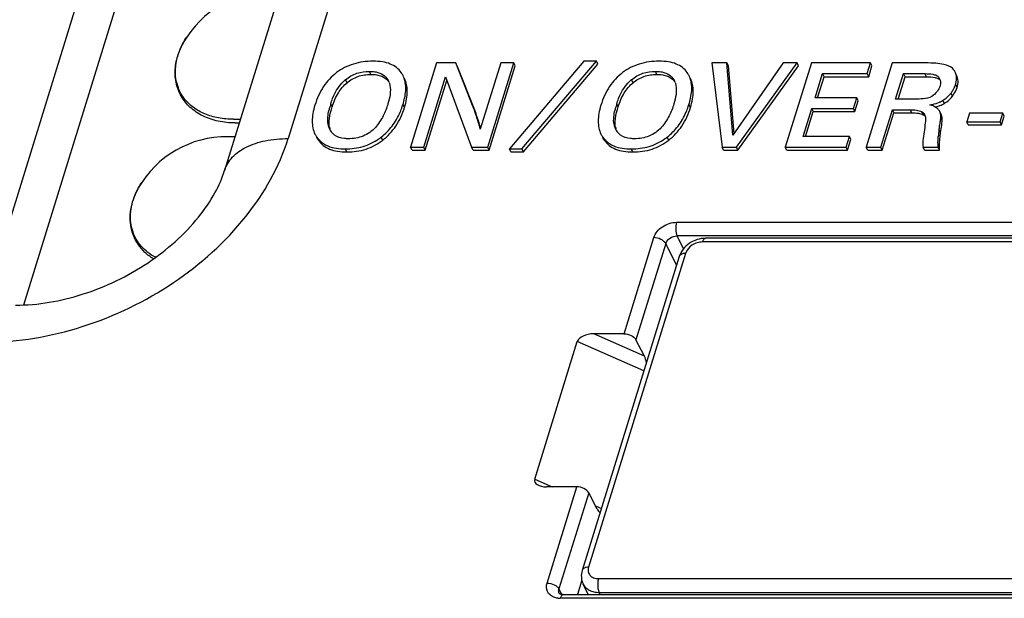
# Model space of a CAD drawing. Header units: millimetres. Extents: x 0 to 594, y 0 to 420.
# Tile 40 of 104: x 170 to 188, y 141 to 152. Entities that reach past the tile are written whole.
import ezdxf

# ---------------------------------------------------------------- set-up
doc = ezdxf.new("R2010")
doc.units = ezdxf.units.MM
doc.header["$LTSCALE"] = 32.67
doc.layers.get('0').update_dxf_attribs({"linetype": 'CONTINUOUS'})
doc.layers.add('3_ALL_AXES', color=7, linetype='CONTINUOUS')
doc.layers.add('ASSI', color=7, linetype='CONTINUOUS')

msp = doc.modelspace()

# ---------------------------------------------------------------- linework, layer by layer
at = {"color": 9, "linetype": 'CONTINUOUS'}
for p, q in [((178.36319, 161.05732), (174.79032, 149.4955)), ((169.9206, 146.43011), (173.44049, 157.82048)), ((176.31544, 150.67805), (176.28799, 150.734)), ((181.58334, 150.67805), (181.55589, 150.734)), ((175.8753, 150.52494), (175.84784, 150.58089)), ((181.1432, 150.52494), (181.11575, 150.58089)), ((186.54867, 150.63593), (186.52122, 150.69187)), ((187.1121, 150.43719), (187.08464, 150.49314)), ((186.87907, 150.14341), (186.85162, 150.19936)), ((187.0295, 150.2786), (187.00205, 150.33454)), ((175.60322, 150.08293), (175.57577, 150.13888)), ((176.93397, 150.06997), (176.90652, 150.12591)), ((180.87112, 150.08293), (180.84367, 150.13888)), ((182.20187, 150.06997), (182.17442, 150.12591)), ((186.2783, 149.9706), (186.25085, 150.02655)), ((178.29681, 149.82133), (178.26935, 149.87727)), ((186.49047, 149.93388), (186.46302, 149.98982)), ((186.82716, 149.922), (186.79971, 149.97794)), ((186.83963, 149.82263), (186.81218, 149.87858)), ((175.55338, 149.70382), (175.52592, 149.75977)), ((180.82128, 149.70382), (180.79383, 149.75977)), ((186.80898, 149.60327), (186.78153, 149.65921)), ((175.34709, 149.46486), (175.31963, 149.52081)), ((176.53248, 149.46647), (176.50502, 149.52242)), ((180.61499, 149.46486), (180.58754, 149.52081)), ((181.80038, 149.46647), (181.77293, 149.52242)), ((175.87132, 149.24911), (175.84387, 149.30506)), ((181.13923, 149.24911), (181.11178, 149.30506)), ((181.94496, 147.95297), (198.46446, 147.95297)), ((180.97858, 145.89862), (181.52629, 147.67101)), ((182.07326, 147.46566), (181.95534, 147.70206)), ((198.47485, 147.70206), (181.95534, 147.70206)), ((181.74601, 147.56108), (181.1983, 145.78869)), ((181.94494, 147.16229), (181.74601, 147.56108)), ((197.76056, 147.59061), (182.4249, 147.59061)), ((182.11085, 147.37911), (180.3244, 141.59816)), ((181.35416, 145.48697), (180.4202, 145.89862)), ((181.34385, 145.21717), (180.11766, 145.75762)), ((179.33336, 143.21964), (179.65326, 143.07865)), ((179.55943, 141.30625), (180.10715, 143.07865)), ((180.32686, 142.96871), (179.77915, 141.19631)), ((180.45192, 142.72663), (180.56558, 142.67653)), ((180.50773, 141.38666), (195.8434, 141.38666)), ((179.8338, 141.0942), (179.77915, 141.19631)), ((179.78445, 141.11484), (179.7842, 141.11531)), ((180.53937, 141.09241), (180.51907, 141.13377)), ((180.51907, 141.13377), (195.85473, 141.13377)), ((196.32334, 141.0243), (179.80384, 141.0243))]:
    msp.add_line(p, q, dxfattribs=at)
at = {"color": 7, "linetype": 'CONTINUOUS'}
for p, q in [((177.19252, 160.46991), (173.61962, 148.908)), ((172.56416, 157.38544), (169.17746, 146.42598)), ((180.23984, 150.92193), (178.86644, 149.30506)), ((179.09631, 149.30506), (180.46971, 150.92193)), ((180.46971, 150.92193), (180.23984, 150.92193)), ((180.49716, 150.86598), (180.46971, 150.92193)), ((177.52476, 150.88953), (177.04547, 149.33854)), ((177.87908, 150.88953), (177.52476, 150.88953)), ((178.19958, 150.07731), (177.87908, 150.88953)), ((178.22704, 150.02137), (177.90654, 150.83358)), ((178.70584, 150.88953), (178.32835, 149.66796)), ((178.46785, 149.33854), (178.94714, 150.88953)), ((178.4953, 149.28259), (178.9746, 150.83358)), ((178.94714, 150.88953), (178.70584, 150.88953)), ((178.9746, 150.83358), (178.94714, 150.88953)), ((179.12376, 149.24911), (180.49716, 150.86598)), ((182.59835, 150.88953), (182.78453, 149.33854)), ((182.87394, 150.88953), (182.59835, 150.88953)), ((182.98437, 149.5578), (182.87394, 150.88953)), ((182.90139, 150.83358), (182.87394, 150.88953)), ((183.00475, 149.58708), (182.90139, 150.83358)), ((183.91152, 150.88953), (182.98437, 149.5578)), ((183.04742, 149.33854), (184.16679, 150.88953)), ((183.07488, 149.28259), (184.19424, 150.83358)), ((184.16679, 150.88953), (183.91152, 150.88953)), ((184.4284, 150.88953), (183.94911, 149.33854)), ((184.19424, 150.83358), (184.16679, 150.88953)), ((185.51805, 150.88953), (184.4284, 150.88953)), ((185.91937, 150.88953), (185.44008, 149.33854)), ((185.45697, 150.69187), (185.51805, 150.88953)), ((185.48443, 150.63593), (185.54551, 150.83358)), ((185.54551, 150.83358), (185.51805, 150.88953)), ((186.53658, 150.88953), (185.91937, 150.88953)), ((176.62854, 150.57847), (176.638, 150.56208)), ((177.28803, 149.33854), (177.68789, 150.63247)), ((177.31549, 149.28259), (177.71233, 150.56678)), ((177.68789, 150.63247), (178.1694, 149.33854)), ((181.89644, 150.57847), (181.90591, 150.56208)), ((184.49744, 150.2458), (184.63529, 150.69187)), ((184.54219, 150.2458), (184.66274, 150.63593)), ((184.66274, 150.63593), (184.63529, 150.69187)), ((184.63529, 150.69187), (185.45697, 150.69187)), ((184.66274, 150.63593), (185.48443, 150.63593)), ((185.48443, 150.63593), (185.45697, 150.69187)), ((185.9814, 150.22312), (186.12626, 150.69187)), ((186.02614, 150.22312), (186.15371, 150.63593)), ((186.15371, 150.63593), (186.12626, 150.69187)), ((186.12626, 150.69187), (186.52122, 150.69187)), ((186.15371, 150.63593), (186.54867, 150.63593)), ((185.26452, 150.2458), (184.49744, 150.2458)), ((185.20344, 150.04815), (185.26452, 150.2458)), ((185.23089, 149.9922), (185.29197, 150.18986)), ((185.29197, 150.18986), (185.26452, 150.2458)), ((186.37637, 150.22312), (185.9814, 150.22312)), ((184.27783, 149.53511), (184.43637, 150.04815)), ((184.46382, 149.9922), (184.43637, 150.04815)), ((184.43637, 150.04815), (185.20344, 150.04815)), ((185.23089, 149.9922), (185.20344, 150.04815)), ((185.70804, 149.33854), (185.92065, 150.02655)), ((185.94811, 149.9706), (185.92065, 150.02655)), ((185.92065, 150.02655), (186.25085, 150.02655)), ((184.32257, 149.53511), (184.46382, 149.9922)), ((184.46382, 149.9922), (185.23089, 149.9922)), ((185.7355, 149.28259), (185.94811, 149.9706)), ((185.94811, 149.9706), (186.2783, 149.9706)), ((186.81979, 149.93981), (186.79234, 149.99576)), ((186.81091, 149.8657), (186.81218, 149.87858)), ((187.34052, 149.96498), (187.29113, 149.80513)), ((187.95393, 149.96498), (187.34052, 149.96498)), ((187.90453, 149.80513), (187.95393, 149.96498)), ((187.93198, 149.74919), (187.98138, 149.90904)), ((187.98138, 149.90904), (187.95393, 149.96498)), ((187.31858, 149.74919), (187.29113, 149.80513)), ((187.29113, 149.80513), (187.90453, 149.80513)), ((187.31858, 149.74919), (187.93198, 149.74919)), ((187.93198, 149.74919), (187.90453, 149.80513)), ((185.12872, 149.53511), (184.27783, 149.53511)), ((185.06797, 149.33854), (185.12872, 149.53511)), ((185.09542, 149.28259), (185.15617, 149.47917)), ((185.15617, 149.47917), (185.12872, 149.53511)), ((177.07292, 149.28259), (177.04547, 149.33854)), ((177.04547, 149.33854), (177.28803, 149.33854)), ((177.07292, 149.28259), (177.31549, 149.28259)), ((177.31549, 149.28259), (177.28803, 149.33854)), ((178.19686, 149.28259), (178.1694, 149.33854)), ((178.1694, 149.33854), (178.46785, 149.33854)), ((178.19686, 149.28259), (178.4953, 149.28259)), ((178.4953, 149.28259), (178.46785, 149.33854)), ((178.89389, 149.24911), (178.86644, 149.30506)), ((178.86644, 149.30506), (179.09631, 149.30506)), ((179.12376, 149.24911), (179.09631, 149.30506)), ((182.81199, 149.28259), (182.78453, 149.33854)), ((182.78453, 149.33854), (183.04742, 149.33854)), ((182.81199, 149.28259), (183.07488, 149.28259)), ((183.07488, 149.28259), (183.04742, 149.33854)), ((183.97657, 149.28259), (183.94911, 149.33854)), ((183.94911, 149.33854), (185.06797, 149.33854)), ((183.97657, 149.28259), (185.09542, 149.28259)), ((185.09542, 149.28259), (185.06797, 149.33854)), ((185.46753, 149.28259), (185.44008, 149.33854)), ((185.44008, 149.33854), (185.70804, 149.33854)), ((185.46753, 149.28259), (185.7355, 149.28259)), ((185.7355, 149.28259), (185.70804, 149.33854)), ((186.514, 149.28259), (186.48655, 149.33854)), ((186.48655, 149.33854), (186.76467, 149.33854)), ((186.514, 149.28259), (186.79213, 149.28259)), ((186.79213, 149.28259), (186.76467, 149.33854)), ((178.89389, 149.24911), (179.12376, 149.24911)), ((197.81547, 147.65872), (182.47981, 147.65872)), ((181.99379, 147.32037), (180.20734, 141.53941)), ((180.97858, 145.89862), (180.4202, 145.89862)), ((179.33336, 143.21964), (180.11766, 145.75762)), ((181.35416, 145.48697), (181.1983, 145.78869)), ((180.10715, 143.07865), (179.54876, 143.07865)), ((180.48272, 142.66699), (180.32686, 142.96871)), ((180.19968, 141.35621), (180.11816, 141.09241)), ((179.85875, 141.09241), (196.37824, 141.09241))]:
    msp.add_line(p, q, dxfattribs=at)
msp.add_lwpolyline([(179.85875, 141.09241), (179.83845, 141.09345), (179.82191, 141.09611), (179.80809, 141.09999), (179.79746, 141.10452), (179.79018, 141.10899), (179.78608, 141.11261), (179.78432, 141.11506), (179.7842, 141.11531)], dxfattribs=at)
for centre, radius, start, end in [((176.29951, 150.03949), 0.70508, 131.111641, 137.27855), ((176.27604, 150.06563), 0.66996, 129.727732, 131.069215), ((176.35605, 150.42431), 0.31313, 19.688876, 26.04261), ((176.52379, 150.46716), 0.42801, 26.13418, 34.780997), ((181.56741, 150.03949), 0.70508, 131.111686, 137.278579), ((181.54394, 150.06563), 0.66996, 129.727776, 131.06926), ((181.62396, 150.42431), 0.31313, 19.68888, 26.042611), ((181.7917, 150.46716), 0.42801, 26.134179, 34.780997), ((186.64718, 150.53137), 0.16091, 26.181239, 35.443942), ((186.6536, 150.53461), 0.15371, 14.598997, 26.151709), ((186.65813, 150.625), 0.44643, 340.450356, 342.820642), ((186.6204, 150.57291), 0.43932, 301.086729, 301.75664), ((186.61301, 150.62289), 0.48428, 313.278556, 320.924832), ((186.62397, 150.61346), 0.46983, 320.974656, 323.582665), ((186.46933, 150.72767), 0.66208, 323.573609, 325.473448), ((177.06721, 149.66551), 1.56458, 164.086388, 166.732102), ((177.49397, 149.54526), 2.00796, 162.804603, 164.125487), ((175.54879, 150.54058), 1.41954, 336.853671, 341.257177), ((175.43754, 150.5797), 1.53747, 341.208465, 342.833229), ((176.9967, 149.60315), 1.29296, 20.875884, 21.513826), ((182.33512, 149.66551), 1.56458, 164.086388, 166.732099), ((182.76187, 149.54526), 2.00796, 162.804603, 164.125487), ((180.8167, 150.54058), 1.41954, 336.853672, 341.257177), ((180.70545, 150.5797), 1.53747, 341.208465, 342.833229), ((186.61738, 149.90151), 0.19896, 52.189649, 55.550239), ((171.9903, 147.83963), 6.6014, 17.979001, 18.526374), ((171.45269, 147.6634), 7.16716, 17.731762, 17.992438), ((172.94178, 148.07756), 5.63178, 17.395007, 18.036932), ((186.40966, 149.88613), 0.11814, 26.071228, 30.3904), ((186.65769, 149.92964), 0.15, 18.784333, 26.152134), ((186.5501, 149.89312), 0.26362, 16.190736, 18.769175), ((186.55709, 149.89515), 0.25635, 13.585028, 16.189994), ((186.58189, 149.89895), 0.23119, 354.943532, 0.269815), ((186.68514, 149.8737), 0.15, 18.784333, 26.152134), ((175.97175, 149.85175), 0.45522, 191.657745, 195.740303), ((175.99877, 149.79573), 0.45478, 191.659015, 195.745542), ((175.84623, 149.80743), 0.32182, 206.133651, 209.440641), ((175.83467, 149.80096), 0.30856, 209.448578, 211.89903), ((175.82114, 149.79235), 0.29253, 211.867693, 218.978042), ((181.23966, 149.85175), 0.45522, 191.657695, 195.740268), ((181.26667, 149.79573), 0.45478, 191.658965, 195.745506), ((181.11414, 149.80743), 0.32182, 206.133651, 209.440612), ((181.10257, 149.80096), 0.30856, 209.448548, 211.899034), ((181.08905, 149.79235), 0.29253, 211.867698, 218.978003), ((188.70022, 149.35568), 1.94256, 171.010422, 172.302777), ((176.59776, 151.26931), 10.31026, 351.015677, 351.403239), ((175.69125, 149.77933), 0.4527, 206.142706, 213.988297), ((175.71903, 149.72358), 0.45308, 206.146668, 214.822025), ((175.69306, 149.7806), 0.45491, 213.993513, 214.82652), ((175.68372, 149.77397), 0.44345, 214.812061, 220.355674), ((175.67696, 149.76839), 0.43469, 220.37222, 225.950673), ((175.68512, 149.77774), 0.44709, 226.031505, 236.801569), ((175.81736, 149.78994), 0.28808, 219.079321, 233.057259), ((175.85125, 150.36937), 1.06992, 304.581802, 307.094805), ((175.84012, 150.38425), 1.08851, 307.089633, 307.650084), ((180.95915, 149.77933), 0.4527, 206.142706, 213.988294), ((180.98693, 149.72358), 0.45308, 206.146668, 214.822033), ((180.96096, 149.7806), 0.45491, 213.993511, 214.826527), ((180.95162, 149.77397), 0.44345, 214.812067, 220.355676), ((180.94486, 149.76839), 0.43469, 220.372222, 225.950673), ((180.95303, 149.77774), 0.44709, 226.031505, 236.801569), ((181.08526, 149.78994), 0.28808, 219.079277, 233.057208), ((181.11916, 150.36937), 1.06992, 304.581816, 307.094819), ((181.10803, 150.38425), 1.0885, 307.089647, 307.6501), ((188.44035, 149.3899), 1.68044, 172.272172, 175.041754)]:
    msp.add_arc(centre, radius, start, end, dxfattribs=at)
at = {"color": 9, "linetype": 'CONTINUOUS'}
for centre, radius, start, end in [((182.0503, 147.3029), 0.05915, 159.509604, 162.827252), ((179.80357, 141.39103), 0.36674, 263.199383, 270.041352)]:
    msp.add_arc(centre, radius, start, end, dxfattribs=at)
at = {"color": 7, "linetype": 'CONTINUOUS'}
for centre, major_axis, ratio, start_param, end_param in [((180.37663, 145.75762), (0.26207, 0.0323), 0.52371387, 1.33964545, 2.91044177), ((181.31059, 145.34597), (-0.03016, 0.2039), 0.4049704, -1.51107761, -0.86876359), ((179.59234, 143.21964), (0.26207, 0.0323), 0.52371387, 2.91044177, 4.4812381), ((180.5263, 142.80799), (-0.03016, 0.2039), 0.4049704, -4.01035625, -3.39128972)]:
    msp.add_ellipse(centre, major_axis=major_axis, ratio=ratio, start_param=start_param, end_param=end_param, dxfattribs=at)
for points, knots in [([(176.35622, 150.92193), (176.23335, 150.92193), (175.99271, 150.89106), (175.77564, 150.77998), (175.68347, 150.7105)], [0, 0, 0, 0, 0.51563155, 1, 1, 1, 1]), ([(176.87533, 150.71131), (176.85119, 150.74605), (176.79048, 150.81011), (176.66959, 150.87691), (176.52154, 150.91508), (176.41386, 150.92193), (176.35622, 150.92193)], [0, 0, 0, 0, 0.21806278, 0.44651884, 0.70291867, 1, 1, 1, 1]), ([(181.62413, 150.92193), (181.50125, 150.92193), (181.26062, 150.89106), (181.04354, 150.77998), (180.95137, 150.7105)], [0, 0, 0, 0, 0.51563146, 1, 1, 1, 1]), ([(182.14324, 150.71131), (182.11909, 150.74605), (182.05839, 150.81011), (181.9375, 150.87691), (181.78944, 150.91508), (181.68176, 150.92193), (181.62413, 150.92193)], [0, 0, 0, 0, 0.21806279, 0.44651879, 0.70291859, 1, 1, 1, 1]), ([(175.84784, 150.58089), (175.90958, 150.63219), (176.05091, 150.71195), (176.21042, 150.734), (176.28799, 150.734)], [0, 0, 0, 0, 0.50855765, 1, 1, 1, 1]), ([(176.28799, 150.734), (176.29856, 150.734), (176.33989, 150.73319), (176.38124, 150.72884), (176.4114, 150.72277)], [0, 0, 0, 0, 0.25575253, 1, 1, 1, 1]), ([(181.11575, 150.58089), (181.17748, 150.63219), (181.31881, 150.71195), (181.47833, 150.734), (181.55589, 150.734)], [0, 0, 0, 0, 0.50855765, 1, 1, 1, 1]), ([(181.55589, 150.734), (181.56646, 150.734), (181.60779, 150.73319), (181.64914, 150.72884), (181.6793, 150.72277)], [0, 0, 0, 0, 0.25575253, 1, 1, 1, 1]), ([(187.04034, 150.7772), (187.02209, 150.79826), (186.9655, 150.83483), (186.8555, 150.86703), (186.70853, 150.88627), (186.59806, 150.88953), (186.53658, 150.88953)], [0, 0, 0, 0, 0.15866421, 0.3713798, 0.65001055, 1, 1, 1, 1]), ([(187.07767, 150.72128), (187.07523, 150.72624), (187.06467, 150.74605), (187.05143, 150.76441), (187.04034, 150.7772)], [0, 0, 0, 0, 0.24590552, 1, 1, 1, 1]), ([(175.68347, 150.7105), (175.59023, 150.64022), (175.42087, 150.45788), (175.32124, 150.23169), (175.28388, 150.11079)], [0, 0, 0, 0, 0.47991917, 1, 1, 1, 1]), ([(175.8753, 150.52494), (175.93471, 150.57431), (176.07511, 150.65497), (176.23485, 150.67805), (176.31544, 150.67805)], [0, 0, 0, 0, 0.48943299, 1, 1, 1, 1]), ([(176.31544, 150.67805), (176.35111, 150.67805), (176.41796, 150.67376), (176.51011, 150.65002), (176.5859, 150.6086), (176.62446, 150.56896), (176.63999, 150.5474)], [0, 0, 0, 0, 0.29483474, 0.5508963, 0.78039085, 1, 1, 1, 1]), ([(176.4114, 150.72277), (176.45728, 150.71353), (176.54397, 150.68307), (176.60752, 150.61515), (176.62854, 150.57847)], [0, 0, 0, 0, 0.52535041, 1, 1, 1, 1]), ([(176.94857, 150.52924), (176.94659, 150.5405), (176.93752, 150.58391), (176.92254, 150.62614), (176.90804, 150.65569)], [0, 0, 0, 0, 0.25771462, 1, 1, 1, 1]), ([(176.93397, 150.06997), (176.94975, 150.12105), (176.97443, 150.21871), (176.98897, 150.36078), (176.97802, 150.48829), (176.95241, 150.56528), (176.9355, 150.59974)], [0, 0, 0, 0, 0.29609198, 0.55615864, 0.7874127, 1, 1, 1, 1]), ([(180.95137, 150.7105), (180.85813, 150.64022), (180.68878, 150.45788), (180.58914, 150.23169), (180.55179, 150.11079)], [0, 0, 0, 0, 0.47991913, 1, 1, 1, 1]), ([(181.1432, 150.52494), (181.20262, 150.57431), (181.34301, 150.65497), (181.50276, 150.67805), (181.58334, 150.67805)], [0, 0, 0, 0, 0.48943263, 1, 1, 1, 1]), ([(181.58334, 150.67805), (181.61902, 150.67805), (181.68587, 150.67376), (181.77801, 150.65002), (181.8538, 150.6086), (181.89237, 150.56896), (181.90789, 150.5474)], [0, 0, 0, 0, 0.2948349, 0.55089652, 0.780391, 1, 1, 1, 1]), ([(181.6793, 150.72277), (181.72518, 150.71353), (181.81187, 150.68307), (181.87543, 150.61515), (181.89644, 150.57847)], [0, 0, 0, 0, 0.52535043, 1, 1, 1, 1]), ([(182.21648, 150.52924), (182.2145, 150.5405), (182.20543, 150.58391), (182.19045, 150.62614), (182.17595, 150.65569)], [0, 0, 0, 0, 0.25771465, 1, 1, 1, 1]), ([(182.20187, 150.06997), (182.21766, 150.12105), (182.24234, 150.21871), (182.25688, 150.36078), (182.24593, 150.48829), (182.22031, 150.56528), (182.2034, 150.59974)], [0, 0, 0, 0, 0.29609203, 0.55615872, 0.78741277, 1, 1, 1, 1]), ([(186.52122, 150.69187), (186.56936, 150.69187), (186.64064, 150.6885), (186.72862, 150.66576), (186.76652, 150.6412), (186.77827, 150.62468)], [0, 0, 0, 0, 0.52976644, 0.77693904, 1, 1, 1, 1]), ([(186.54867, 150.63593), (186.60231, 150.63593), (186.67579, 150.63268), (186.75961, 150.60696), (186.78856, 150.58815), (186.79861, 150.57741)], [0, 0, 0, 0, 0.61468962, 0.83132395, 1, 1, 1, 1]), ([(187.10121, 150.57041), (187.10417, 150.5968), (187.10412, 150.64893), (187.08863, 150.69895), (187.07767, 150.72128)], [0, 0, 0, 0, 0.51630148, 1, 1, 1, 1]), ([(187.08464, 150.49314), (187.08668, 150.49974), (187.09395, 150.52508), (187.09905, 150.55107), (187.10121, 150.57041)], [0, 0, 0, 0, 0.26198209, 1, 1, 1, 1]), ([(187.1121, 150.43719), (187.12432, 150.47674), (187.13882, 150.55454), (187.12104, 150.6329), (187.10512, 150.66534)], [0, 0, 0, 0, 0.53392518, 1, 1, 1, 1]), ([(175.57577, 150.13888), (175.58592, 150.17174), (175.63318, 150.30786), (175.70689, 150.43714), (175.78151, 150.51784)], [0, 0, 0, 0, 0.23834041, 1, 1, 1, 1]), ([(175.60322, 150.08293), (175.63064, 150.17166), (175.69838, 150.33495), (175.81224, 150.47254), (175.8753, 150.52494)], [0, 0, 0, 0, 0.53110448, 1, 1, 1, 1]), ([(176.66552, 150.47556), (176.67593, 150.42068), (176.67342, 150.30327), (176.64602, 150.19118), (176.62852, 150.13455)], [0, 0, 0, 0, 0.48520742, 1, 1, 1, 1]), ([(176.90652, 150.12591), (176.91798, 150.16303), (176.95301, 150.29387), (176.96538, 150.43375), (176.94857, 150.52924)], [0, 0, 0, 0, 0.28601344, 1, 1, 1, 1]), ([(180.84367, 150.13888), (180.85383, 150.17174), (180.90109, 150.30786), (180.97479, 150.43714), (181.04942, 150.51784)], [0, 0, 0, 0, 0.23834042, 1, 1, 1, 1]), ([(180.87112, 150.08293), (180.89854, 150.17166), (180.96629, 150.33495), (181.08014, 150.47254), (181.1432, 150.52494)], [0, 0, 0, 0, 0.53110456, 1, 1, 1, 1]), ([(181.93342, 150.47556), (181.94383, 150.42068), (181.94132, 150.30327), (181.91392, 150.19118), (181.89642, 150.13455)], [0, 0, 0, 0, 0.48520743, 1, 1, 1, 1]), ([(182.17442, 150.12591), (182.18589, 150.16303), (182.22091, 150.29387), (182.23329, 150.43375), (182.21648, 150.52924)], [0, 0, 0, 0, 0.28601346, 1, 1, 1, 1]), ([(186.7955, 150.4575), (186.78594, 150.42657), (186.75469, 150.36476), (186.70635, 150.31568), (186.67866, 150.29338)], [0, 0, 0, 0, 0.47656164, 1, 1, 1, 1]), ([(186.80749, 150.52352), (186.80729, 150.51807), (186.80555, 150.49571), (186.8005, 150.47369), (186.7955, 150.4575)], [0, 0, 0, 0, 0.2435369, 1, 1, 1, 1]), ([(187.01479, 150.35242), (187.02163, 150.36236), (187.04681, 150.40127), (187.06735, 150.4433), (187.07882, 150.47561)], [0, 0, 0, 0, 0.26021658, 1, 1, 1, 1]), ([(187.0295, 150.2786), (187.03885, 150.29126), (187.07265, 150.34052), (187.0991, 150.39514), (187.1121, 150.43719)], [0, 0, 0, 0, 0.26339067, 1, 1, 1, 1]), ([(186.67866, 150.29338), (186.63708, 150.25989), (186.5313, 150.22835), (186.42761, 150.22312), (186.37637, 150.22312)], [0, 0, 0, 0, 0.51030447, 1, 1, 1, 1]), ([(186.7893, 150.16696), (186.79443, 150.16919), (186.81421, 150.17815), (186.83343, 150.18836), (186.84723, 150.19668)], [0, 0, 0, 0, 0.25770099, 1, 1, 1, 1]), ([(186.85162, 150.19936), (186.86029, 150.20473), (186.8931, 150.22604), (186.92395, 150.25046), (186.94501, 150.27032)], [0, 0, 0, 0, 0.26057198, 1, 1, 1, 1]), ([(186.87907, 150.14341), (186.89434, 150.15287), (186.95047, 150.1906), (187.00001, 150.23861), (187.0295, 150.2786)], [0, 0, 0, 0, 0.2654922, 1, 1, 1, 1]), ([(175.28388, 150.11079), (175.26821, 150.06007), (175.24374, 149.96282), (175.22973, 149.82089), (175.24146, 149.69261), (175.26767, 149.6149), (175.28486, 149.57987)], [0, 0, 0, 0, 0.29330984, 0.55227712, 0.7843894, 1, 1, 1, 1]), ([(175.52592, 149.75977), (175.51712, 149.80226), (175.51765, 149.89282), (175.53399, 149.98023), (175.54439, 150.02459)], [0, 0, 0, 0, 0.4878003, 1, 1, 1, 1]), ([(175.55338, 149.70382), (175.54247, 149.75644), (175.5489, 149.88756), (175.5812, 150.01167), (175.60322, 150.08293)], [0, 0, 0, 0, 0.41875701, 1, 1, 1, 1]), ([(176.62852, 150.13455), (176.60506, 150.05864), (176.54615, 149.90423), (176.4298, 149.72499), (176.2957, 149.60568), (176.13351, 149.51604), (175.99274, 149.49299), (175.90195, 149.49299)], [0, 0, 0, 0, 0.22800843, 0.4725833, 0.60409654, 0.73944915, 1, 1, 1, 1]), ([(176.53248, 149.46647), (176.62598, 149.53861), (176.79535, 149.72221), (176.89662, 149.94911), (176.93397, 150.06997)], [0, 0, 0, 0, 0.48282435, 1, 1, 1, 1]), ([(178.2496, 149.93716), (178.2452, 149.95028), (178.23078, 149.9927), (178.21583, 150.03496), (178.20479, 150.06389)], [0, 0, 0, 0, 0.30883405, 1, 1, 1, 1]), ([(178.29681, 149.82133), (178.28952, 149.84377), (178.26732, 149.91081), (178.2443, 149.97762), (178.22704, 150.02137)], [0, 0, 0, 0, 0.33414365, 1, 1, 1, 1]), ([(180.55179, 150.11079), (180.53611, 150.06007), (180.51165, 149.96282), (180.49763, 149.82089), (180.50936, 149.69261), (180.53558, 149.6149), (180.55277, 149.57987)], [0, 0, 0, 0, 0.29330983, 0.55227709, 0.78438938, 1, 1, 1, 1]), ([(180.79383, 149.75977), (180.78502, 149.80226), (180.78556, 149.89282), (180.80189, 149.98023), (180.8123, 150.02459)], [0, 0, 0, 0, 0.48780032, 1, 1, 1, 1]), ([(180.82128, 149.70382), (180.81038, 149.75644), (180.8168, 149.88756), (180.8491, 150.01167), (180.87112, 150.08293)], [0, 0, 0, 0, 0.41875691, 1, 1, 1, 1]), ([(181.89642, 150.13455), (181.87297, 150.05864), (181.81406, 149.90423), (181.69771, 149.72499), (181.5636, 149.60568), (181.40142, 149.51604), (181.26064, 149.49299), (181.16985, 149.49299)], [0, 0, 0, 0, 0.22800843, 0.4725833, 0.60409654, 0.73944915, 1, 1, 1, 1]), ([(181.80038, 149.46647), (181.89388, 149.53861), (182.06325, 149.72221), (182.16453, 149.94911), (182.20187, 150.06997)], [0, 0, 0, 0, 0.48282427, 1, 1, 1, 1]), ([(186.25085, 150.02655), (186.28822, 150.02655), (186.36037, 150.02257), (186.43161, 150.00481), (186.46302, 149.98982)], [0, 0, 0, 0, 0.51779505, 1, 1, 1, 1]), ([(186.60908, 150.11727), (186.62579, 150.11983), (186.68719, 150.1309), (186.74757, 150.14881), (186.7893, 150.16696)], [0, 0, 0, 0, 0.27088619, 1, 1, 1, 1]), ([(186.71225, 150.07658), (186.70519, 150.0806), (186.67219, 150.09745), (186.63689, 150.1094), (186.60908, 150.11727)], [0, 0, 0, 0, 0.21944591, 1, 1, 1, 1]), ([(186.71223, 150.07628), (186.71686, 150.07742), (186.73491, 150.08204), (186.75278, 150.08733), (186.76593, 150.09168)], [0, 0, 0, 0, 0.25615856, 1, 1, 1, 1]), ([(186.79234, 149.99576), (186.7894, 150.00174), (186.77564, 150.0257), (186.75585, 150.04587), (186.73935, 150.05869)], [0, 0, 0, 0, 0.2419661, 1, 1, 1, 1]), ([(186.76593, 150.09168), (186.77638, 150.09513), (186.81545, 150.10916), (186.85312, 150.12735), (186.87907, 150.14341)], [0, 0, 0, 0, 0.26492837, 1, 1, 1, 1]), ([(176.50502, 149.52242), (176.58027, 149.58047), (176.71861, 149.72045), (176.81509, 149.89147), (176.85407, 149.98258)], [0, 0, 0, 0, 0.489519, 1, 1, 1, 1]), ([(178.31109, 149.74167), (178.30893, 149.74941), (178.29889, 149.78442), (178.288, 149.81918), (178.27935, 149.84623)], [0, 0, 0, 0, 0.2203508, 1, 1, 1, 1]), ([(181.77293, 149.52242), (181.84817, 149.58047), (181.98651, 149.72045), (182.08299, 149.89147), (182.12197, 149.98258)], [0, 0, 0, 0, 0.48951892, 1, 1, 1, 1]), ([(186.2783, 149.9706), (186.31899, 149.9706), (186.39128, 149.96635), (186.46205, 149.94744), (186.49047, 149.93388)], [0, 0, 0, 0, 0.56365463, 1, 1, 1, 1]), ([(186.46302, 149.98982), (186.46822, 149.98734), (186.48743, 149.97654), (186.50334, 149.9599), (186.51157, 149.94589)], [0, 0, 0, 0, 0.26194536, 1, 1, 1, 1]), ([(186.49047, 149.93388), (186.49392, 149.93224), (186.50696, 149.92531), (186.5187, 149.91585), (186.52603, 149.90771)], [0, 0, 0, 0, 0.25826776, 1, 1, 1, 1]), ([(186.53062, 149.84067), (186.5294, 149.82213), (186.52349, 149.74733), (186.51359, 149.67285), (186.50411, 149.6172)], [0, 0, 0, 0, 0.24758986, 1, 1, 1, 1]), ([(186.79219, 149.72814), (186.7944, 149.74279), (186.80113, 149.78857), (186.80757, 149.83442), (186.81091, 149.8657)], [0, 0, 0, 0, 0.32019011, 1, 1, 1, 1]), ([(186.80898, 149.60327), (186.81627, 149.64937), (186.82726, 149.72237), (186.83724, 149.79558), (186.83963, 149.82263)], [0, 0, 0, 0, 0.63214564, 1, 1, 1, 1]), ([(186.83963, 149.82263), (186.84039, 149.83117), (186.8415, 149.86472), (186.83519, 149.89837), (186.82716, 149.922)], [0, 0, 0, 0, 0.25569351, 1, 1, 1, 1]), ([(178.32835, 149.66796), (178.32752, 149.67314), (178.32286, 149.69796), (178.31645, 149.72241), (178.31109, 149.74167)], [0, 0, 0, 0, 0.2076964, 1, 1, 1, 1]), ([(178.33631, 149.69364), (178.33484, 149.69884), (178.32831, 149.72144), (178.32142, 149.74393), (178.31601, 149.76122)], [0, 0, 0, 0, 0.22984987, 1, 1, 1, 1]), ([(175.34709, 149.46486), (175.37186, 149.42925), (175.43361, 149.36372), (175.55612, 149.29519), (175.70531, 149.25613), (175.81355, 149.24911), (175.87132, 149.24911)], [0, 0, 0, 0, 0.22091446, 0.45034872, 0.70579886, 1, 1, 1, 1]), ([(175.90195, 149.49299), (175.87782, 149.49299), (175.78905, 149.49649), (175.69641, 149.52042), (175.64422, 149.5597)], [0, 0, 0, 0, 0.26969783, 1, 1, 1, 1]), ([(175.84387, 149.30506), (175.95421, 149.30506), (176.1724, 149.33264), (176.37121, 149.4283), (176.45852, 149.48848)], [0, 0, 0, 0, 0.50992435, 1, 1, 1, 1]), ([(175.87132, 149.24911), (175.99099, 149.24911), (176.22878, 149.28186), (176.4409, 149.39582), (176.53248, 149.46647)], [0, 0, 0, 0, 0.50851416, 1, 1, 1, 1]), ([(180.61499, 149.46486), (180.63976, 149.42925), (180.70152, 149.36372), (180.82403, 149.29519), (180.97321, 149.25613), (181.08146, 149.24911), (181.13923, 149.24911)], [0, 0, 0, 0, 0.22091444, 0.45034862, 0.70579872, 1, 1, 1, 1]), ([(181.16985, 149.49299), (181.14573, 149.49299), (181.05695, 149.49649), (180.96431, 149.52042), (180.91212, 149.5597)], [0, 0, 0, 0, 0.26969782, 1, 1, 1, 1]), ([(181.11178, 149.30506), (181.22211, 149.30506), (181.44031, 149.33264), (181.63911, 149.4283), (181.72642, 149.48848)], [0, 0, 0, 0, 0.50992435, 1, 1, 1, 1]), ([(181.13923, 149.24911), (181.2589, 149.24911), (181.49669, 149.28186), (181.70881, 149.39582), (181.80038, 149.46647)], [0, 0, 0, 0, 0.50851418, 1, 1, 1, 1]), ([(186.50411, 149.6172), (186.49516, 149.56463), (186.4826, 149.47215), (186.4815, 149.37819), (186.48655, 149.33854)], [0, 0, 0, 0, 0.57158202, 1, 1, 1, 1]), ([(186.76467, 149.33854), (186.76326, 149.35465), (186.75941, 149.42015), (186.76196, 149.48591), (186.7662, 149.53514)], [0, 0, 0, 0, 0.24663254, 1, 1, 1, 1]), ([(186.79213, 149.28259), (186.79007, 149.30602), (186.78521, 149.41321), (186.79592, 149.52062), (186.80898, 149.60327)], [0, 0, 0, 0, 0.21940772, 1, 1, 1, 1]), ([(175.44033, 149.40362), (175.46611, 149.38672), (175.59077, 149.32183), (175.73504, 149.30506), (175.84387, 149.30506)], [0, 0, 0, 0, 0.2207256, 1, 1, 1, 1]), ([(180.70823, 149.40362), (180.73401, 149.38672), (180.85867, 149.32183), (181.00294, 149.30506), (181.11178, 149.30506)], [0, 0, 0, 0, 0.22072551, 1, 1, 1, 1]), ([(169.77031, 146.42598), (170.18534, 146.42598), (171.05067, 146.58042), (172.21684, 147.1424), (173.01694, 147.84356), (173.44118, 148.46241), (173.57552, 148.76529), (173.61962, 148.908)], [0, 0, 0, 0, 0.25776337, 0.53595312, 0.79586748, 0.9072326, 1, 1, 1, 1]), ([(182.47981, 147.65872), (182.4272, 147.65872), (182.32063, 147.64094), (182.17639, 147.57005), (182.05937, 147.46217), (182.00879, 147.36893), (181.99379, 147.32037)], [0, 0, 0, 0, 0.25112052, 0.50627625, 0.75736257, 1, 1, 1, 1]), ([(180.97559, 145.89862), (181.0213, 145.89862), (181.1062, 145.87874), (181.18011, 145.8239), (181.1983, 145.78869)], [0, 0, 0, 0, 0.53562139, 1, 1, 1, 1]), ([(180.32686, 142.96871), (180.30891, 143.00345), (180.23614, 143.05767), (180.15241, 143.07865), (180.10715, 143.07865)], [0, 0, 0, 0, 0.46349409, 1, 1, 1, 1]), ([(180.20734, 141.53941), (180.19466, 141.49841), (180.18303, 141.4116), (180.20524, 141.32637), (180.22396, 141.28815)], [0, 0, 0, 0, 0.50212718, 1, 1, 1, 1])]:
    msp.add_open_spline(points, degree=3, knots=knots, dxfattribs=at)
for points in [[(186.80235, 150.57336), (186.80655, 150.55719), (186.8081, 150.54021), (186.80749, 150.52352)], [(176.65087, 150.5298), (176.6572, 150.51217), (176.66203, 150.49396), (176.66552, 150.47556)], [(181.91878, 150.5298), (181.9251, 150.51217), (181.92993, 150.49396), (181.93342, 150.47556)], [(186.72992, 150.06557), (186.7242, 150.0695), (186.71829, 150.07316), (186.71225, 150.07658)], [(186.51578, 149.93805), (186.52048, 149.92845), (186.52394, 149.91819), (186.52636, 149.90778)], [(186.52636, 149.90778), (186.52935, 149.89489), (186.5308, 149.88159), (186.53119, 149.86835)], [(186.53119, 149.86835), (186.53146, 149.85913), (186.53122, 149.84988), (186.53062, 149.84067)], [(186.81308, 149.90004), (186.81299, 149.91862), (186.81063, 149.93731), (186.80626, 149.95537)], [(175.55731, 149.66568), (175.54748, 149.68571), (175.53967, 149.7068), (175.5336, 149.72826)], [(180.82522, 149.66568), (180.81539, 149.68571), (180.80758, 149.7068), (180.80151, 149.72826)]]:
    msp.add_open_spline(points, degree=3, dxfattribs=at)
at = {"color": 9, "linetype": 'CONTINUOUS'}
for points, knots in [([(169.22118, 145.74487), (169.82077, 145.74487), (171.04773, 145.95512), (172.70857, 146.76016), (174.04586, 147.95302), (174.62958, 148.97535), (174.79032, 149.4955)], [0, 0, 0, 0, 0.25319949, 0.51615805, 0.77009927, 1, 1, 1, 1]), ([(173.61962, 148.90801), (173.64729, 148.99763), (173.75557, 149.17485), (174.02741, 149.361), (174.384, 149.47311), (174.64939, 149.49546), (174.79031, 149.49546)], [0, 0, 0, 0, 0.20222516, 0.43006196, 0.69619597, 1, 1, 1, 1]), ([(181.52629, 147.67101), (181.55138, 147.75217), (181.67755, 147.89509), (181.85404, 147.95297), (181.94496, 147.95297)], [0, 0, 0, 0, 0.48301604, 1, 1, 1, 1]), ([(181.94496, 147.95297), (181.93199, 147.91101), (181.92518, 147.82529), (181.93785, 147.739), (181.95534, 147.70206)], [0, 0, 0, 0, 0.51794584, 1, 1, 1, 1]), ([(181.74601, 147.56108), (181.73795, 147.57668), (181.71095, 147.60697), (181.64008, 147.65404), (181.57156, 147.67102), (181.5263, 147.67102)], [0, 0, 0, 0, 0.20713054, 0.46613241, 1, 1, 1, 1]), ([(181.74601, 147.56108), (181.75817, 147.60192), (181.8209, 147.67429), (181.90985, 147.7026), (181.95534, 147.70206)], [0, 0, 0, 0, 0.48367887, 1, 1, 1, 1]), ([(182.4249, 147.59061), (182.42792, 147.60038), (182.43449, 147.61796), (182.4474, 147.63995), (182.46224, 147.65472), (182.47438, 147.65871), (182.47981, 147.65872)], [0, 0, 0, 0, 0.33248612, 0.60715633, 0.82361013, 1, 1, 1, 1]), ([(182.4249, 147.59061), (182.39109, 147.59061), (182.32173, 147.57857), (182.20193, 147.52111), (182.12967, 147.43999), (182.11085, 147.37911)], [0, 0, 0, 0, 0.25489676, 0.51963029, 1, 1, 1, 1]), ([(182.11085, 147.37911), (182.09718, 147.37911), (182.07135, 147.37699), (182.03648, 147.36644), (182.00952, 147.34893), (181.9981, 147.33219), (181.99489, 147.32361)], [0, 0, 0, 0, 0.30221226, 0.56851307, 0.79744666, 1, 1, 1, 1]), ([(180.3244, 141.59816), (180.31032, 141.59816), (180.28378, 141.59592), (180.24811, 141.58472), (180.22094, 141.56609), (180.21011, 141.54837), (180.20734, 141.53941)], [0, 0, 0, 0, 0.30375218, 0.56998947, 0.7977859, 1, 1, 1, 1]), ([(180.3244, 141.59816), (180.31642, 141.57231), (180.31226, 141.53061), (180.32841, 141.47993), (180.35759, 141.4355), (180.41891, 141.39543), (180.47719, 141.38666), (180.50773, 141.38666)], [0, 0, 0, 0, 0.24574963, 0.36196448, 0.47801807, 0.72260069, 1, 1, 1, 1]), ([(179.68356, 141.04577), (179.63514, 141.06488), (179.54405, 141.13901), (179.544, 141.25631), (179.55943, 141.30625)], [0, 0, 0, 0, 0.49893344, 1, 1, 1, 1]), ([(179.55943, 141.30625), (179.6047, 141.30625), (179.67322, 141.28928), (179.74409, 141.2422), (179.77109, 141.21192), (179.77915, 141.19631)], [0, 0, 0, 0, 0.53386816, 0.79286977, 1, 1, 1, 1]), ([(180.50773, 141.38666), (180.50146, 141.36637), (180.49331, 141.32223), (180.49129, 141.25499), (180.49883, 141.19065), (180.51079, 141.15065), (180.51907, 141.13377)], [0, 0, 0, 0, 0.24742594, 0.51933561, 0.7809739, 1, 1, 1, 1]), ([(180.22402, 141.28803), (180.23567, 141.26428), (180.26826, 141.21943), (180.33798, 141.17005), (180.424, 141.13997), (180.48666, 141.13377), (180.51907, 141.13377)], [0, 0, 0, 0, 0.22685607, 0.46505079, 0.72204352, 1, 1, 1, 1]), ([(179.85874, 141.09226), (179.84653, 141.09261), (179.81977, 141.06914), (179.80917, 141.04156), (179.80383, 141.0243)], [0, 0, 0, 0, 0.40327681, 1, 1, 1, 1])]:
    msp.add_open_spline(points, degree=3, knots=knots, dxfattribs=at)
for points in [[(179.78427, 141.11535), (179.77539, 141.13241), (179.77204, 141.15301), (179.77403, 141.17214)], [(179.77403, 141.17214), (179.77488, 141.18033), (179.77663, 141.18847), (179.77915, 141.19631)], [(179.76015, 141.02688), (179.73404, 141.03001), (179.70802, 141.03611), (179.68356, 141.04577)]]:
    msp.add_open_spline(points, degree=3, dxfattribs=at)
at = {"layer": '3_ALL_AXES', "color": 7, "linetype": 'CONTINUOUS'}
for centre, radius, start, end in [((174.4883, 150.3339), 1.87578, 85.671636, 146.605391), ((173.81592, 151.4614), 1.67741, 270.014366, 272.560834), ((173.66043, 147.65492), 1.87578, 85.671636, 146.605391)]:
    msp.add_arc(centre, radius, start, end, dxfattribs=at)
at = {"layer": '3_ALL_AXES', "color": 9, "linetype": 'CONTINUOUS'}
for centre, radius, start, end in [((174.101, 150.585), 1.41414, 150.110668, 151.340097), ((174.13267, 150.56672), 1.45071, 148.259843, 150.108091), ((174.16801, 150.54488), 1.49224, 146.600156, 148.260551), ((173.95915, 150.65409), 1.25627, 157.149293, 157.544654), ((173.99299, 150.63955), 1.2931, 154.41333, 157.13794), ((174.03234, 150.62097), 1.33662, 153.489795, 154.423204), ((174.0655, 150.60428), 1.37374, 151.335607, 153.484267), ((173.78203, 151.52863), 1.67782, 270.015222, 274.463653), ((173.23763, 147.9253), 1.37374, 151.335607, 153.484267), ((173.27314, 147.90602), 1.41414, 150.110668, 151.340097), ((173.30481, 147.88774), 1.45071, 148.259843, 150.108091), ((173.34014, 147.86591), 1.49224, 146.600156, 148.260551), ((173.13128, 147.97511), 1.25627, 157.149293, 157.544654), ((173.16512, 147.96058), 1.2931, 154.41333, 157.13794), ((173.20447, 147.94199), 1.33662, 153.489795, 154.423204)]:
    msp.add_arc(centre, radius, start, end, dxfattribs=at)
at = {"layer": '3_ALL_AXES', "color": 7, "linetype": 'CONTINUOUS'}
for points, knots in [([(173.81634, 149.78399), (173.71054, 149.78399), (173.50468, 149.80379), (173.2189, 149.89941), (172.98062, 150.0582), (172.8067, 150.27384), (172.71137, 150.53237), (172.70067, 150.81425), (172.77147, 151.10089), (172.86531, 151.28002), (172.92221, 151.36633)], [0, 0, 0, 0, 0.13748282, 0.26643057, 0.38785889, 0.50454731, 0.62045134, 0.7397202, 0.86566456, 1, 1, 1, 1]), ([(172.31009, 147.2793), (172.25392, 147.31353), (172.14926, 147.39205), (172.0222, 147.53941), (171.93246, 147.70987), (171.88338, 147.89739), (171.87605, 148.09538), (171.90973, 148.29761), (171.98241, 148.49849), (172.05355, 148.62549), (172.09434, 148.68735)], [0, 0, 0, 0, 0.12305069, 0.24274264, 0.36108339, 0.48024555, 0.60230254, 0.72896566, 0.86138423, 1, 1, 1, 1])]:
    msp.add_open_spline(points, degree=3, knots=knots, dxfattribs=at)
at = {"layer": '3_ALL_AXES', "color": 9, "linetype": 'CONTINUOUS'}
for points, knots in [([(173.78247, 149.85081), (173.68953, 149.85081), (173.50902, 149.86618), (173.25631, 149.93965), (173.04012, 150.06075), (172.87075, 150.22547), (172.75731, 150.42683), (172.70596, 150.65455), (172.71817, 150.89685), (172.76577, 151.05564), (172.79813, 151.13394)], [0, 0, 0, 0, 0.1422559, 0.27544696, 0.39994097, 0.51777764, 0.63257036, 0.74873205, 0.87030741, 1, 1, 1, 1]), ([(172.3504, 147.30777), (172.29989, 147.33404), (172.20481, 147.39395), (172.08295, 147.50685), (171.98782, 147.63851), (171.92184, 147.78588), (171.88657, 147.94547), (171.88107, 148.17378), (171.92518, 148.34588), (171.97027, 148.45496)], [0, 0, 0, 0, 0.12777468, 0.25072834, 0.37068967, 0.48988098, 0.61063367, 0.73506255, 1, 1, 1, 1])]:
    msp.add_open_spline(points, degree=3, knots=knots, dxfattribs=at)
at = {"layer": 'ASSI', "color": 7, "linetype": 'CONTINUOUS'}
msp.add_line((180.32001, 141.09241), (180.22402, 141.28802), dxfattribs=at)

doc.saveas('drawing.dxf')
